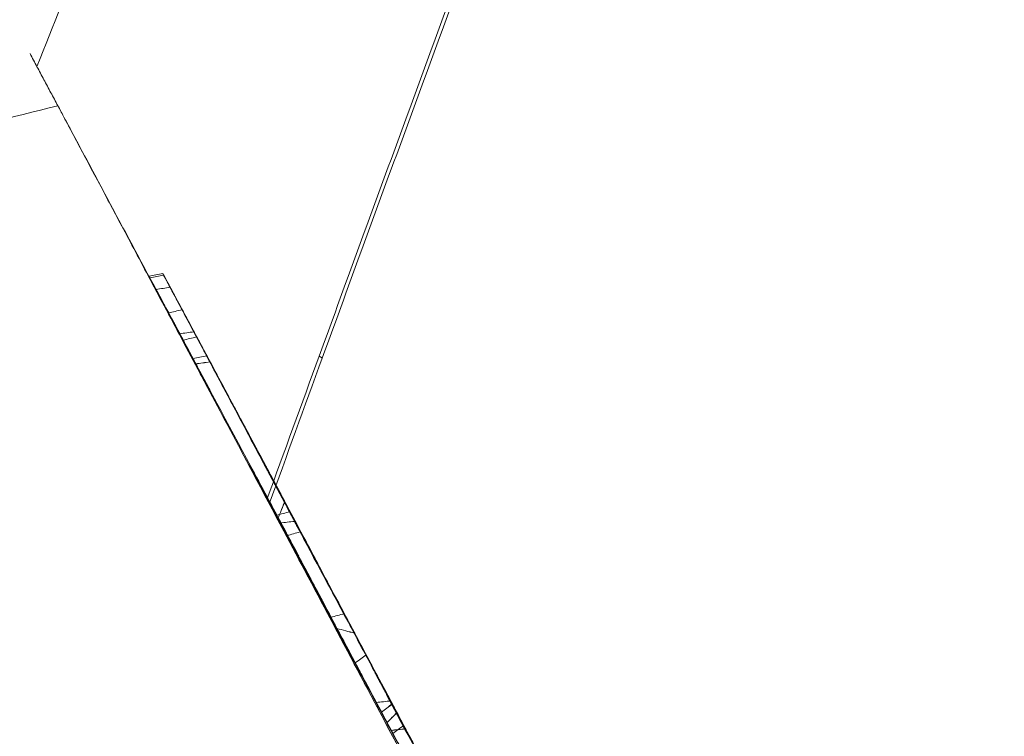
# Model space of a CAD drawing. Header units: millimetres. Extents: x -10 to 594, y 0 to 420.
# Tile 23 of 256: x 165.806 to 166.274, y 50.569 to 50.909. Entities that reach past the tile are written whole.
import ezdxf

# ---------------------------------------------------------------- set-up
doc = ezdxf.new("R2010")
doc.units = ezdxf.units.MM
doc.layers.add('1', color=7, linetype='Continuous', true_color=0xffffff)

msp = doc.modelspace()

# ---------------------------------------------------------------- linework, layer by layer
at = {"layer": '1', "color": 155, "linetype": 'Continuous', "lineweight": 18}
for p, q in [((165.94931, 50.64756), (165.94981, 50.64664)), ((165.95708, 50.6332), (165.96044, 50.62689)), ((165.96042, 50.62696), (165.9571, 50.63321))]:
    msp.add_line(p, q, dxfattribs=at)
for points, degree in [([(166.09103, 51.70777), (165.91671, 51.28711), (165.73695, 50.86076)], 2), ([(166.09103, 51.70777), (165.91671, 51.28711), (165.73695, 50.86076)], 2), ([(165.82446, 50.86798), (165.81128, 50.89267)], 1), ([(165.82448, 50.86799), (165.29937, 50.7347)], 1), ([(165.88986, 50.74553), (165.82858, 50.86028)], 1), ([(165.86771, 50.78716), (165.8699, 50.78755), (165.8721, 50.78795), (165.87429, 50.78834)], 3), ([(165.86771, 50.78716), (165.88918, 50.74701), (165.91065, 50.70686), (165.93212, 50.66672)], 3), ([(165.86818, 50.78627), (165.86803, 50.78656), (165.86787, 50.78686), (165.86771, 50.78716)], 3), ([(165.88911, 50.74714), (165.88198, 50.76048), (165.87484, 50.77382), (165.86771, 50.78716)], 3), ([(165.87468, 50.7876), (165.87252, 50.78716), (165.87035, 50.78671), (165.86818, 50.78627)], 3), ([(165.93703, 50.67103), (165.91612, 50.71013), (165.89521, 50.74923), (165.87429, 50.78834)], 3), ([(165.87429, 50.78834), (165.87442, 50.7881), (165.87455, 50.78785), (165.87469, 50.7876)], 3), ([(165.87469, 50.7876), (165.88403, 50.77013), (165.89338, 50.75266), (165.90272, 50.73518)], 3), ([(165.87897, 50.77957), (165.87837, 50.78068), (165.87778, 50.78179), (165.87718, 50.78291)], 3), ([(165.87734, 50.78263), (165.87811, 50.7812), (165.87887, 50.77976), (165.87964, 50.77833)], 3), ([(165.87108, 50.78081), (165.8733, 50.78115), (165.87553, 50.78149), (165.87775, 50.78183)], 3), ([(165.88909, 50.74712), (165.88309, 50.75835), (165.87709, 50.76958), (165.87108, 50.78081)], 3), ([(165.87108, 50.78081), (165.87622, 50.7712), (165.88136, 50.76159), (165.8865, 50.75198)], 3), ([(165.87213, 50.77884), (165.87178, 50.77949), (165.87143, 50.78015), (165.87108, 50.78081)], 3), ([(165.88864, 50.74796), (165.88314, 50.75825), (165.87763, 50.76854), (165.87213, 50.77884)], 3), ([(165.87775, 50.78183), (165.87804, 50.78129), (165.87833, 50.78075), (165.87862, 50.78021)], 3), ([(165.94246, 50.66082), (165.9209, 50.70115), (165.89933, 50.74148), (165.87775, 50.78183)], 3), ([(165.87862, 50.78021), (165.88412, 50.76992), (165.88962, 50.75963), (165.89512, 50.74934)], 3), ([(165.88342, 50.77124), (165.88193, 50.77402), (165.88045, 50.77679), (165.87897, 50.77957)], 3), ([(165.87964, 50.77833), (165.8813, 50.77523), (165.88295, 50.77214), (165.88461, 50.76904)], 3), ([(165.87596, 50.77162), (165.88109, 50.76204), (165.88621, 50.75246), (165.89134, 50.74289)], 3), ([(165.877, 50.76968), (165.87665, 50.77032), (165.87631, 50.77097), (165.87596, 50.77162)], 3), ([(165.88342, 50.77116), (165.88128, 50.77067), (165.87914, 50.77017), (165.877, 50.76968)], 3), ([(165.877, 50.76968), (165.88129, 50.76164), (165.88559, 50.75361), (165.88989, 50.74557)], 3), ([(165.90107, 50.72469), (165.89304, 50.73968), (165.88502, 50.75468), (165.877, 50.76968)], 3), ([(165.8826, 50.77273), (165.88287, 50.7722), (165.88315, 50.77168), (165.88343, 50.77116)], 3), ([(165.89796, 50.74401), (165.89284, 50.75358), (165.88772, 50.76315), (165.8826, 50.77273)], 3), ([(165.88298, 50.77202), (165.88364, 50.77078), (165.88431, 50.76954), (165.88497, 50.7683)], 3), ([(165.88343, 50.77116), (165.90349, 50.73366), (165.92354, 50.69617), (165.94359, 50.65869)], 3), ([(165.88461, 50.76904), (165.88633, 50.76583), (165.88804, 50.76262), (165.88976, 50.75941)], 3), ([(165.88497, 50.7683), (165.88652, 50.76541), (165.88807, 50.76252), (165.88961, 50.75963)], 3), ([(165.88518, 50.76795), (165.88575, 50.76689), (165.88631, 50.76583), (165.88688, 50.76478)], 3), ([(165.88782, 50.76303), (165.88703, 50.76452), (165.88623, 50.76601), (165.88543, 50.7675)], 3), ([(165.88688, 50.76478), (165.8883, 50.76212), (165.88972, 50.75945), (165.89115, 50.75679)], 3), ([(165.88227, 50.75975), (165.8845, 50.76008), (165.88673, 50.76041), (165.88897, 50.76074)], 3), ([(165.88387, 50.75675), (165.88333, 50.75775), (165.8828, 50.75875), (165.88227, 50.75975)], 3), ([(165.89164, 50.75589), (165.89037, 50.75827), (165.8891, 50.76065), (165.88782, 50.76303)], 3), ([(165.89454, 50.75036), (165.89256, 50.75407), (165.89057, 50.75779), (165.88859, 50.7615)], 3), ([(165.88897, 50.76074), (165.88941, 50.75991), (165.88985, 50.75909), (165.89028, 50.75826)], 3), ([(165.94425, 50.65737), (165.92583, 50.69182), (165.9074, 50.72628), (165.88897, 50.76074)], 3), ([(165.88897, 50.76074), (165.9074, 50.72628), (165.92582, 50.69182), (165.94425, 50.65736)], 3), ([(165.88961, 50.75963), (165.89127, 50.75653), (165.89293, 50.75343), (165.89459, 50.75033)], 3), ([(165.88976, 50.75941), (165.89198, 50.75526), (165.8942, 50.7511), (165.89643, 50.74695)], 3), ([(165.89028, 50.75826), (165.88814, 50.75776), (165.886, 50.75725), (165.88387, 50.75675)], 3), ([(165.89028, 50.75826), (165.90872, 50.7238), (165.92715, 50.68934), (165.94557, 50.65488)], 3), ([(165.89577, 50.74813), (165.89397, 50.75151), (165.89216, 50.75489), (165.89035, 50.75827)], 3), ([(165.89326, 50.75281), (165.89254, 50.75415), (165.89182, 50.75549), (165.8911, 50.75684)], 3), ([(165.89115, 50.75679), (165.89251, 50.75424), (165.89387, 50.75169), (165.89524, 50.74914)], 3), ([(165.89564, 50.74841), (165.89431, 50.7509), (165.89297, 50.7534), (165.89164, 50.75589)], 3), ([(165.89512, 50.74936), (165.89296, 50.74889), (165.8908, 50.74843), (165.88864, 50.74797)], 3), ([(165.89134, 50.74289), (165.89044, 50.74457), (165.88954, 50.74627), (165.88864, 50.74796)], 3), ([(165.89658, 50.74643), (165.89433, 50.74612), (165.89209, 50.7458), (165.88985, 50.74549)], 3), ([(165.88985, 50.74548), (165.89209, 50.74579), (165.89434, 50.74609), (165.89658, 50.7464)], 3), ([(165.89795, 50.74403), (165.89701, 50.7458), (165.89607, 50.74758), (165.89512, 50.74936)], 3), ([(165.89512, 50.74934), (165.89607, 50.74756), (165.89702, 50.74578), (165.89796, 50.74401)], 3), ([(165.89982, 50.74059), (165.89843, 50.7432), (165.89704, 50.7458), (165.89564, 50.74841)], 3), ([(165.89643, 50.74695), (165.89827, 50.74351), (165.9001, 50.74007), (165.90194, 50.73663)], 3), ([(165.9071, 50.72665), (165.90361, 50.73322), (165.9001, 50.73982), (165.89658, 50.74643)], 3), ([(165.89658, 50.7464), (165.91697, 50.70829), (165.93735, 50.67018), (165.95773, 50.63208)], 3), ([(165.89659, 50.7464), (165.90011, 50.73977), (165.90362, 50.73316), (165.90712, 50.72658)], 3), ([(165.95773, 50.63208), (165.93735, 50.67018), (165.91697, 50.70829), (165.89659, 50.7464)], 3), ([(165.90276, 50.73509), (165.90178, 50.73692), (165.9008, 50.73876), (165.89982, 50.74059)], 3), ([(165.90058, 50.73914), (165.91296, 50.71599), (165.92534, 50.69284), (165.93771, 50.66969)], 3), ([(165.90313, 50.73434), (165.90228, 50.73594), (165.90143, 50.73754), (165.90058, 50.73914)], 3), ([(165.90194, 50.73663), (165.90384, 50.73308), (165.90574, 50.72953), (165.90764, 50.72597)], 3), ([(165.90272, 50.73518), (165.90311, 50.73445), (165.9035, 50.73372), (165.90389, 50.73299)], 3), ([(165.90445, 50.73192), (165.90389, 50.73298), (165.90333, 50.73403), (165.90276, 50.73509)], 3), ([(165.93771, 50.66969), (165.92618, 50.69124), (165.91466, 50.71279), (165.90313, 50.73434)], 3), ([(165.90313, 50.73434), (165.91466, 50.71279), (165.92618, 50.69124), (165.93771, 50.66969)], 3), ([(165.90389, 50.73299), (165.90444, 50.73195), (165.90499, 50.73092), (165.90554, 50.72989)], 3), ([(165.90445, 50.73193), (165.90463, 50.73159), (165.90481, 50.73125), (165.90499, 50.73091)], 3), ([(165.905, 50.7309), (165.90482, 50.73124), (165.90464, 50.73158), (165.90445, 50.73192)], 3), ([(165.9067, 50.72772), (165.90613, 50.72878), (165.90556, 50.72984), (165.905, 50.7309)], 3), ([(165.90554, 50.72989), (165.90696, 50.72723), (165.90838, 50.72457), (165.9098, 50.72192)], 3), ([(165.91497, 50.71191), (165.91205, 50.7174), (165.90913, 50.7229), (165.90619, 50.72842)], 3), ([(165.90619, 50.72842), (165.91312, 50.71547), (165.92005, 50.70252), (165.92697, 50.68957)], 3), ([(165.90972, 50.72206), (165.90871, 50.72395), (165.9077, 50.72584), (165.9067, 50.72772)], 3), ([(165.90712, 50.72658), (165.90974, 50.72169), (165.91235, 50.7168), (165.91497, 50.71191)], 3), ([(165.90764, 50.72597), (165.90865, 50.72408), (165.90966, 50.72219), (165.91067, 50.7203)], 3), ([(165.91541, 50.71141), (165.91352, 50.71496), (165.91162, 50.71851), (165.90972, 50.72206)], 3), ([(165.9098, 50.72192), (165.91165, 50.71847), (165.91349, 50.71502), (165.91533, 50.71157)], 3), ([(165.91064, 50.71995), (165.91138, 50.71857), (165.91211, 50.71719), (165.91284, 50.71581)], 3), ([(165.9708, 50.60749), (165.95075, 50.64497), (165.9307, 50.68246), (165.91064, 50.71995)], 3), ([(165.91067, 50.7203), (165.91127, 50.71919), (165.91186, 50.71807), (165.91246, 50.71696)], 3), ([(165.91196, 50.71789), (165.91155, 50.71866), (165.91114, 50.71943), (165.91073, 50.72021)], 3), ([(165.91073, 50.72021), (165.9174, 50.70773), (165.92408, 50.69525), (165.93075, 50.68277)], 3), ([(165.91349, 50.71503), (165.91298, 50.71599), (165.91247, 50.71694), (165.91196, 50.71789)], 3), ([(165.91284, 50.71581), (165.93033, 50.68312), (165.94782, 50.65042), (165.9653, 50.61773)], 3), ([(165.913, 50.71594), (165.91353, 50.71494), (165.91407, 50.71394), (165.9146, 50.71294)], 3), ([(165.91629, 50.7098), (165.91535, 50.71154), (165.91442, 50.71329), (165.91349, 50.71503)], 3), ([(165.9146, 50.71294), (165.91558, 50.71111), (165.91656, 50.70927), (165.91754, 50.70744)], 3), ([(165.91533, 50.71157), (165.91669, 50.70904), (165.91804, 50.70651), (165.9194, 50.70398)], 3), ([(165.92083, 50.70128), (165.91903, 50.70465), (165.91722, 50.70803), (165.91541, 50.71141)], 3), ([(165.92035, 50.70219), (165.919, 50.70473), (165.91764, 50.70726), (165.91629, 50.7098)], 3), ([(165.91754, 50.70744), (165.9189, 50.70489), (165.92027, 50.70235), (165.92163, 50.6998)], 3), ([(165.9194, 50.70398), (165.92118, 50.70065), (165.92296, 50.69732), (165.92474, 50.69399)], 3), ([(165.92436, 50.69471), (165.92302, 50.6972), (165.92169, 50.6997), (165.92035, 50.70219)], 3), ([(165.92617, 50.69131), (165.92439, 50.69463), (165.92261, 50.69795), (165.92083, 50.70128)], 3), ([(165.92163, 50.6998), (165.92252, 50.69813), (165.92341, 50.69647), (165.92429, 50.69481)], 3), ([(165.92198, 50.69865), (165.93642, 50.67168), (165.95086, 50.64472), (165.96529, 50.61776)], 3), ([(165.9653, 50.61773), (165.95087, 50.64468), (165.93643, 50.67163), (165.92199, 50.69859)], 3), ([(165.92199, 50.69859), (165.92309, 50.69653), (165.92418, 50.69447), (165.92528, 50.69241)], 3), ([(165.91528, 50.69761), (165.92915, 50.67173), (165.94301, 50.64585), (165.95686, 50.61998)], 3), ([(165.91555, 50.69742), (165.92791, 50.67433), (165.94026, 50.65123), (165.95261, 50.62813)], 3), ([(165.91558, 50.69744), (165.92344, 50.68276), (165.93129, 50.66807), (165.93915, 50.65338)], 3), ([(165.93915, 50.65338), (165.93129, 50.66807), (165.92344, 50.68276), (165.91558, 50.69744)], 3), ([(165.91559, 50.69745), (165.92291, 50.68376), (165.93024, 50.67007), (165.93756, 50.65638)], 3), ([(165.93756, 50.65638), (165.93023, 50.67007), (165.92291, 50.68376), (165.91559, 50.69745)], 3), ([(165.93877, 50.6542), (165.93106, 50.66862), (165.92334, 50.68304), (165.91563, 50.69747)], 3), ([(165.91564, 50.69747), (165.92293, 50.68384), (165.93022, 50.67021), (165.93751, 50.65657)], 3), ([(165.93212, 50.66672), (165.92663, 50.67698), (165.92115, 50.68723), (165.91566, 50.69749)], 3), ([(165.92391, 50.69555), (165.92373, 50.6959), (165.92354, 50.69624), (165.92336, 50.69658)], 3), ([(165.92336, 50.69658), (165.92473, 50.69403), (165.92609, 50.69148), (165.92745, 50.68893)], 3), ([(165.92336, 50.69658), (165.92354, 50.69624), (165.92372, 50.6959), (165.92391, 50.69556)], 3), ([(165.92667, 50.69039), (165.92575, 50.69211), (165.92483, 50.69383), (165.92391, 50.69555)], 3), ([(165.92429, 50.69481), (165.9256, 50.69238), (165.9269, 50.68994), (165.9282, 50.6875)], 3), ([(165.9283, 50.68734), (165.92698, 50.6898), (165.92567, 50.69225), (165.92436, 50.69471)], 3), ([(165.92474, 50.69399), (165.92605, 50.69154), (165.92737, 50.68908), (165.92868, 50.68662)], 3), ([(165.98067, 50.5753), (165.96009, 50.61378), (165.93951, 50.65226), (165.91893, 50.69074)], 3), ([(165.92528, 50.69241), (165.94531, 50.65494), (165.96535, 50.61748), (165.98539, 50.58001)], 3), ([(165.92951, 50.68507), (165.92857, 50.68684), (165.92762, 50.68862), (165.92667, 50.69039)], 3), ([(165.93455, 50.67535), (165.93202, 50.68009), (165.92949, 50.68485), (165.92696, 50.68962)], 3), ([(165.92697, 50.68957), (165.92951, 50.68479), (165.93204, 50.68003), (165.93457, 50.67528)], 3), ([(165.927, 50.68929), (165.92815, 50.68715), (165.92929, 50.68502), (165.93043, 50.68288)], 3), ([(165.95686, 50.61998), (165.94475, 50.64263), (165.93264, 50.66527), (165.92053, 50.68792)], 3), ([(165.92054, 50.68793), (165.93556, 50.65984), (165.95058, 50.63176), (165.9656, 50.60368)], 3), ([(165.92818, 50.6737), (165.92566, 50.67844), (165.92313, 50.6832), (165.9206, 50.68797)], 3), ([(165.95036, 50.63224), (165.92108, 50.68708)], 1), ([(165.9221, 50.68543), (165.92286, 50.68401), (165.92362, 50.6826), (165.92437, 50.68118)], 3), ([(165.9282, 50.6875), (165.929, 50.68601), (165.9298, 50.68452), (165.9306, 50.68303)], 3), ([(165.93084, 50.68259), (165.92999, 50.68417), (165.92915, 50.68576), (165.9283, 50.68734)], 3), ([(165.92868, 50.68662), (165.9304, 50.68341), (165.93211, 50.6802), (165.93383, 50.677)], 3), ([(165.93112, 50.68207), (165.93058, 50.68307), (165.93005, 50.68407), (165.92951, 50.68507)], 3), ([(165.93751, 50.65657), (165.93299, 50.66503), (165.92846, 50.67349), (165.92394, 50.68195)], 3), ([(165.92437, 50.68118), (165.92472, 50.68053), (165.92507, 50.67988), (165.92542, 50.67923)], 3), ([(165.93198, 50.67984), (165.93095, 50.67728), (165.92992, 50.67471), (165.92889, 50.67214)], 3), ([(165.92889, 50.67214), (165.92994, 50.6747), (165.93098, 50.67726), (165.93202, 50.67982)], 3), ([(165.93043, 50.68288), (165.93255, 50.67892), (165.93468, 50.67495), (165.9368, 50.67099)], 3), ([(165.93404, 50.67611), (165.9329, 50.67825), (165.93175, 50.68038), (165.93061, 50.68252)], 3), ([(165.99051, 50.57037), (165.97059, 50.60763), (165.95066, 50.64488), (165.93073, 50.68214)], 3), ([(165.93198, 50.68046), (165.9316, 50.68117), (165.93122, 50.68188), (165.93084, 50.68259)], 3), ([(165.93111, 50.68208), (165.93129, 50.68174), (165.93148, 50.6814), (165.93166, 50.68106)], 3), ([(165.97405, 50.60131), (165.96003, 50.62748), (165.94601, 50.65366), (165.93198, 50.67984)], 3), ([(165.98321, 50.58412), (165.96615, 50.61602), (165.94909, 50.64792), (165.93203, 50.67982)], 3), ([(165.93203, 50.67982), (165.94605, 50.65363), (165.96008, 50.62745), (165.97409, 50.60128)], 3), ([(165.92561, 50.67879), (165.93, 50.67059), (165.93438, 50.6624), (165.93877, 50.6542)], 3), ([(165.92818, 50.6737), (165.9303, 50.67425), (165.93242, 50.6748), (165.93455, 50.67535)], 3), ([(165.93481, 50.67492), (165.94043, 50.6644), (165.94606, 50.65388), (165.95168, 50.64337)], 3), ([(165.93762, 50.65604), (165.93447, 50.66193), (165.93133, 50.66781), (165.92818, 50.6737)], 3), ([(165.9289, 50.67214), (165.94527, 50.64153), (165.96164, 50.61091), (165.97802, 50.5803)], 3), ([(165.96926, 50.59678), (165.95581, 50.6219), (165.94235, 50.64702), (165.9289, 50.67214)], 3), ([(165.92992, 50.67005), (165.9322, 50.67029), (165.93449, 50.67053), (165.93677, 50.67077)], 3), ([(165.92992, 50.67005), (165.94747, 50.63724), (165.96502, 50.60442), (165.98257, 50.57161)], 3), ([(165.93312, 50.66403), (165.93205, 50.66603), (165.93099, 50.66804), (165.92992, 50.67005)], 3), ([(165.93677, 50.67077), (165.95431, 50.63797), (165.97186, 50.60517), (165.9894, 50.57236)], 3), ([(165.98942, 50.57236), (165.97187, 50.60516), (165.95432, 50.63796), (165.93678, 50.67076)], 3), ([(165.93678, 50.67076), (165.93766, 50.66911), (165.93853, 50.66746), (165.93941, 50.6658)], 3), ([(165.93212, 50.66672), (165.93266, 50.66571), (165.93319, 50.6647), (165.93372, 50.66371)], 3), ([(165.93372, 50.66371), (165.93337, 50.66437), (165.93302, 50.66502), (165.93266, 50.66568)], 3), ([(165.93938, 50.6658), (165.9373, 50.66521), (165.93521, 50.66462), (165.93312, 50.66403)], 3), ([(165.94206, 50.6611), (165.94066, 50.66373), (165.93926, 50.66635), (165.93786, 50.66897)], 3), ([(165.93941, 50.6658), (165.95696, 50.633), (165.9745, 50.6002), (165.99205, 50.5674)], 3), ([(165.98577, 50.5656), (165.96822, 50.59841), (165.95067, 50.63122), (165.93312, 50.66403)], 3), ([(165.93328, 50.66407), (165.94114, 50.64937), (165.949, 50.63468), (165.95686, 50.61998)], 3), ([(165.93405, 50.66298), (165.93522, 50.66078), (165.93639, 50.65858), (165.93756, 50.65638)], 3), ([(165.93405, 50.66298), (165.93679, 50.65785), (165.93954, 50.65271), (165.94229, 50.64758)], 3), ([(165.93756, 50.65638), (165.93639, 50.65858), (165.93522, 50.66078), (165.93405, 50.66298)], 3), ([(165.93479, 50.66169), (165.93464, 50.66199), (165.93448, 50.66228), (165.93433, 50.66257)], 3), ([(165.94424, 50.65739), (165.94308, 50.65959), (165.94191, 50.66179), (165.94074, 50.66399)], 3), ([(165.94075, 50.66396), (165.94192, 50.66176), (165.94309, 50.65956), (165.94425, 50.65737)], 3), ([(165.94733, 50.65165), (165.94513, 50.65576), (165.94294, 50.65986), (165.94075, 50.66396)], 3), ([(165.94539, 50.65488), (165.94428, 50.65696), (165.94317, 50.65903), (165.94206, 50.6611)], 3), ([(165.93751, 50.65657), (165.93793, 50.65578), (165.93835, 50.65499), (165.93877, 50.6542)], 3), ([(165.94264, 50.64681), (165.94148, 50.649), (165.94031, 50.65119), (165.93915, 50.65338)], 3), ([(165.94557, 50.65488), (165.94675, 50.65267), (165.94792, 50.65046), (165.94909, 50.64826)], 3), ([(165.94726, 50.6514), (165.94794, 50.65012), (165.94863, 50.64884), (165.94931, 50.64756)], 3), ([(165.94229, 50.64758), (165.94516, 50.64216), (165.94803, 50.63678), (165.95087, 50.63141)], 3), ([(165.95087, 50.63141), (165.94813, 50.63655), (165.94538, 50.64168), (165.94264, 50.64681)], 3), ([(165.94909, 50.64826), (165.95128, 50.64417), (165.95346, 50.64009), (165.95565, 50.636)], 3), ([(165.95404, 50.62531), (165.95114, 50.63078), (165.94823, 50.63627), (165.9453, 50.64177)], 3), ([(165.95373, 50.63932), (165.95487, 50.63719), (165.95602, 50.63505), (165.95716, 50.63292)], 3), ([(165.99999, 50.53931), (165.95209, 50.62901)], 1), ([(165.95261, 50.62813), (165.95625, 50.62128), (165.95988, 50.61446), (165.96348, 50.60766)], 3), ([(165.95404, 50.62532), (165.95617, 50.62587), (165.95829, 50.62641), (165.96042, 50.62696)], 3), ([(165.96348, 50.60766), (165.96034, 50.61355), (165.95719, 50.61943), (165.95404, 50.62531)], 3), ([(165.96044, 50.62689), (165.96305, 50.622), (165.96567, 50.61711), (165.96828, 50.61223)], 3), ([(165.96331, 50.62139), (165.96246, 50.62297), (165.96161, 50.62456), (165.96076, 50.62615)], 3), ([(165.95686, 50.61998), (165.95967, 50.61923), (165.96248, 50.61848), (165.96529, 50.61773)], 3), ([(165.96529, 50.61776), (165.96248, 50.6185), (165.95967, 50.61924), (165.95686, 50.61998)], 3), ([(165.96277, 50.62228), (165.9687, 50.61118), (165.97464, 50.60007), (165.98058, 50.58897)], 3), ([(165.96752, 50.61352), (165.96611, 50.61614), (165.96471, 50.61876), (165.96331, 50.62139)], 3), ([(165.96646, 50.61553), (165.96854, 50.61163), (165.97063, 50.60772), (165.97271, 50.60382)], 3), ([(165.97079, 50.60749), (165.96906, 50.60622), (165.96733, 50.60495), (165.9656, 50.60368)], 3), ([(165.9656, 50.60368), (165.96682, 50.60138), (165.96804, 50.59908), (165.96926, 50.59678)], 3), ([(165.97271, 50.60382), (165.9745, 50.60046), (165.97629, 50.59711), (165.97808, 50.59375)], 3), ([(165.97316, 50.60245), (165.97497, 50.59905), (165.97679, 50.59565), (165.97861, 50.59226)], 3), ([(165.97808, 50.59375), (165.97914, 50.59178), (165.98019, 50.5898), (165.98125, 50.58782)], 3), ([(165.97861, 50.59226), (165.98468, 50.58092), (165.99074, 50.56958), (165.99681, 50.55824)], 3), ([(165.98042, 50.5885), (165.98977, 50.57102), (165.99912, 50.55355), (166.00847, 50.53607)], 3), ([(166.01063, 50.5321), (166.00057, 50.5509), (165.99051, 50.5697), (165.98046, 50.5885)], 3), ([(165.98125, 50.58782), (165.98434, 50.58199), (165.98743, 50.57618), (165.99051, 50.57037)], 3), ([(166.00001, 50.55222), (165.99394, 50.56355), (165.98788, 50.57489), (165.98181, 50.58623)], 3), ([(165.98238, 50.58565), (165.9801, 50.58538), (165.97782, 50.58512), (165.97554, 50.58485)], 3), ([(165.97554, 50.58485), (165.97789, 50.58043), (165.98023, 50.57602), (165.98257, 50.57161)], 3), ([(165.97554, 50.58484), (165.97816, 50.57995), (165.98078, 50.57506), (165.98339, 50.57017)], 3), ([(165.98257, 50.57161), (165.98023, 50.57602), (165.97789, 50.58043), (165.97554, 50.58484)], 3), ([(165.97801, 50.5803), (165.97973, 50.58159), (165.98144, 50.58288), (165.98315, 50.58417)], 3), ([(165.9832, 50.58413), (165.98147, 50.58285), (165.97974, 50.58157), (165.97802, 50.5803)], 3), ([(165.98939, 50.57242), (165.98705, 50.57683), (165.98472, 50.58124), (165.98238, 50.58565)], 3), ([(165.98867, 50.57384), (165.98658, 50.57774), (165.98449, 50.58165), (165.9824, 50.58556)], 3), ([(165.9824, 50.58556), (165.98474, 50.58115), (165.98708, 50.57675), (165.98942, 50.57236)], 3), ([(165.98539, 50.58001), (165.98466, 50.58138), (165.98394, 50.58275), (165.98321, 50.58412)], 3), ([(165.97802, 50.5803), (165.9789, 50.57863), (165.97978, 50.57697), (165.98067, 50.5753)], 3), ([(165.98533, 50.58006), (165.98377, 50.57847), (165.98222, 50.57689), (165.98066, 50.57531)], 3), ([(165.98067, 50.5753), (165.98223, 50.57687), (165.9838, 50.57844), (165.98537, 50.58001)], 3), ([(165.98455, 50.5809), (165.99871, 50.55443), (166.01287, 50.52796), (166.02703, 50.50149)], 3), ([(165.98257, 50.57161), (165.98484, 50.57188), (165.98712, 50.57215), (165.98939, 50.57242)], 3), ([(165.9894, 50.57236), (165.98713, 50.57211), (165.98485, 50.57186), (165.98257, 50.57161)], 3), ([(165.98339, 50.57017), (165.98512, 50.57142), (165.98685, 50.57267), (165.98859, 50.57391)], 3), ([(165.98859, 50.57391), (165.99416, 50.56342), (165.99971, 50.55296), (166.00524, 50.54253)], 3), ([(166.00535, 50.54244), (165.99981, 50.55288), (165.99425, 50.56334), (165.98867, 50.57384)], 3)]:
    msp.add_open_spline(points, degree=degree, dxfattribs=at)
at = {"layer": '1', "color": 155, "linetype": 'Continuous', "lineweight": 13}
for points, knots in [([(166.13722, 51.68281), (166.11079, 51.61853), (166.0553, 51.48289), (165.97019, 51.2732), (165.89678, 51.09126), (165.84464, 50.96156), (165.82226, 50.90588), (165.8146, 50.88682)], [0, 0, 0, 0, 0.249925, 0.523482, 0.79704, 0.93053, 1, 1, 1, 1]), ([(166.13722, 51.68281), (166.11079, 51.61853), (166.0553, 51.48289), (165.97019, 51.2732), (165.89678, 51.09126), (165.84464, 50.96156), (165.82226, 50.90588), (165.8146, 50.88682)], [0, 0, 0, 0, 0.249925, 0.523482, 0.79704, 0.93053, 1, 1, 1, 1]), ([(166.26458, 51.58106), (166.2404, 51.52123), (166.18906, 51.3919), (166.11138, 51.18969), (166.04382, 51.00902), (165.98893, 50.85997), (165.96176, 50.78564), (165.94848, 50.74923)], [0, 0, 0, 0, 0.226851, 0.48665, 0.746448, 0.873224, 1, 1, 1, 1]), ([(166.26458, 51.58106), (166.2404, 51.52123), (166.18906, 51.3919), (166.11138, 51.18969), (166.04382, 51.00902), (165.98893, 50.85997), (165.96176, 50.78564), (165.94848, 50.74923)], [0, 0, 0, 0, 0.226851, 0.48665, 0.746448, 0.873224, 1, 1, 1, 1]), ([(165.94994, 50.74824), (165.9632, 50.78463), (165.99034, 50.85894), (166.04517, 51.00796), (166.11266, 51.18855), (166.19026, 51.39056), (166.24153, 51.51975), (166.26568, 51.57947)], [0, 0, 0, 0, 0.126804, 0.253608, 0.513465, 0.773321, 1, 1, 1, 1]), ([(165.94994, 50.74824), (165.9632, 50.78463), (165.99034, 50.85894), (166.04517, 51.00796), (166.11266, 51.18855), (166.19026, 51.39056), (166.24153, 51.51975), (166.26568, 51.57947)], [0, 0, 0, 0, 0.126804, 0.253608, 0.513465, 0.773321, 1, 1, 1, 1])]:
    msp.add_open_spline(points, degree=3, knots=knots, dxfattribs=at)
at = {"layer": '1', "color": 155, "linetype": 'Continuous', "lineweight": 18}
for points, knots in [([(166.34648, 48.65057), (166.26755, 48.79888), (166.11073, 49.09386), (165.81123, 49.65797), (165.48189, 50.27852), (165.21349, 50.78273), (165.14956, 50.90247), (165.14956, 50.90246)], [0, 0, 0, 0, 0.125, 0.25, 0.5, 0.75, 1, 1, 1, 1]), ([(165.14956, 50.90246), (165.14966, 50.90227), (165.21363, 50.78246), (165.48189, 50.27852), (165.81123, 49.65797), (166.11073, 49.09386), (166.26755, 48.79888), (166.34648, 48.65057)], [0, 0, 0, 0, 0.249695, 0.499797, 0.749898, 0.874949, 1, 1, 1, 1]), ([(166.36039, 48.65663), (166.28199, 48.80413), (166.12624, 49.0975), (165.82879, 49.65852), (165.50174, 50.27559), (165.23526, 50.7769), (165.1718, 50.89592), (165.1718, 50.89592)], [0, 0, 0, 0, 0.125, 0.25, 0.5, 0.75, 1, 1, 1, 1]), ([(165.1718, 50.89592), (165.1718, 50.89592), (165.23526, 50.7769), (165.50174, 50.27559), (165.82879, 49.65852), (166.12624, 49.0975), (166.28199, 48.80413), (166.36039, 48.65663)], [0, 0, 0, 0, 0.25, 0.5, 0.75, 0.875, 1, 1, 1, 1]), ([(165.82448, 50.86799), (165.82448, 50.86799), (165.82533, 50.86639), (165.82918, 50.85915), (165.8356, 50.84707), (165.84455, 50.83022), (165.85597, 50.80873), (165.86983, 50.78265), (165.88609, 50.75203), (165.90474, 50.71692), (165.92571, 50.67742), (165.94897, 50.63361), (165.97447, 50.58555), (166.00216, 50.53336), (166.03189, 50.47732), (166.06354, 50.41761), (166.09708, 50.35436), (166.13243, 50.28764), (166.16952, 50.21765), (166.20828, 50.1445), (166.24865, 50.06827), (166.29058, 49.98912), (166.33388, 49.90737), (166.37839, 49.82332), (166.42406, 49.73711), (166.47083, 49.64882), (166.51861, 49.55864), (166.56729, 49.46677), (166.61685, 49.37329), (166.65183, 49.30732), (166.67167, 49.26991), (166.67611, 49.26156), (166.68054, 49.2532), (166.68498, 49.24484), (166.68941, 49.23648), (166.69385, 49.22811), (166.69829, 49.21974), (166.70274, 49.21136), (166.70718, 49.20298), (166.71163, 49.1946), (166.71608, 49.18621), (166.72053, 49.17782), (166.72499, 49.16943), (166.72944, 49.16103), (166.7339, 49.15263), (166.73836, 49.14423), (166.74283, 49.13582), (166.74729, 49.12741), (166.75176, 49.11899), (166.75623, 49.11057), (166.7607, 49.10215), (166.76517, 49.09372), (166.76965, 49.08529), (166.77413, 49.07685), (166.77861, 49.06841), (166.78309, 49.05997), (166.78758, 49.05152), (166.79207, 49.04307), (166.79656, 49.03462), (166.80105, 49.02616), (166.80555, 49.0177), (166.81004, 49.00923), (166.81454, 49.00076), (166.81905, 48.99228), (166.82355, 48.9838), (166.82806, 48.97532), (166.83257, 48.96683), (166.83708, 48.95834), (166.84159, 48.94984), (166.84611, 48.94134), (166.85063, 48.93284), (166.85515, 48.92433), (166.85968, 48.91582), (166.8642, 48.9073), (166.86873, 48.89878), (166.87175, 48.89309), (166.87326, 48.89025)], [0, 0, 0, 0, 0.031081, 0.062158, 0.093305, 0.1246, 0.155888, 0.187056, 0.218181, 0.249337, 0.280514, 0.31167, 0.342879, 0.374214, 0.405539, 0.436746, 0.467909, 0.4991, 0.530268, 0.561397, 0.592563, 0.623843, 0.655121, 0.686287, 0.717423, 0.748611, 0.779829, 0.811039, 0.842328, 0.873781, 0.876531, 0.879279, 0.882027, 0.884774, 0.887519, 0.890264, 0.893008, 0.895752, 0.898494, 0.901236, 0.903978, 0.906719, 0.909459, 0.912199, 0.914939, 0.917678, 0.920417, 0.923156, 0.925895, 0.928633, 0.931372, 0.934111, 0.936849, 0.939588, 0.942328, 0.945067, 0.947807, 0.950547, 0.953288, 0.956029, 0.95877, 0.961513, 0.964256, 0.966999, 0.969744, 0.972489, 0.975235, 0.977982, 0.98073, 0.98348, 0.98623, 0.988981, 0.991734, 0.994488, 0.997243, 1, 1, 1, 1]), ([(166.87326, 48.89025), (166.80368, 49.02114), (166.66562, 49.28122), (166.4025, 49.77772), (166.11406, 50.32251), (165.87999, 50.76363), (165.82448, 50.86799), (165.82448, 50.86799)], [0, 0, 0, 0, 0.125, 0.25, 0.5, 0.75, 1, 1, 1, 1]), ([(165.01092, 50.86256), (165.01092, 50.86256), (165.07607, 50.74195), (165.34973, 50.23388), (165.6857, 49.60842), (165.99113, 49.03999), (166.15095, 48.74287), (166.23137, 48.59353)], [0, 0, 0, 0, 0.249998, 0.499996, 0.749994, 0.874994, 1, 1, 1, 1]), ([(166.23136, 48.59352), (166.15096, 48.74285), (165.99114, 49.03994), (165.68572, 49.60835), (165.34975, 50.23381), (165.0761, 50.74186), (165.01095, 50.86247), (165.01095, 50.86247)], [0, 0, 0, 0, 0.124994, 0.249995, 0.499996, 0.749998, 1, 1, 1, 1]), ([(164.99585, 50.83621), (164.99585, 50.83621), (165.06065, 50.71648), (165.33302, 50.21188), (165.6676, 49.59042), (165.97176, 49.02561), (166.13091, 48.73042), (166.21097, 48.58206)], [0, 0, 0, 0, 0.25, 0.5, 0.75, 0.875, 1, 1, 1, 1]), ([(166.21097, 48.58206), (166.13091, 48.73042), (165.97176, 49.02561), (165.6676, 49.59042), (165.33302, 50.21188), (165.06065, 50.71648), (164.99392, 50.83977), (164.99596, 50.836), (164.99619, 50.83558)], [0, 0, 0, 0, 0.123168, 0.246336, 0.492672, 0.739007, 0.985343, 1, 1, 1, 1]), ([(166.03863, 48.4957), (165.95569, 48.64672), (165.79075, 48.94736), (165.47525, 49.52291), (165.12801, 50.15647), (164.84548, 50.67077), (164.7783, 50.79278), (164.7783, 50.79278)], [0, 0, 0, 0, 0.125007, 0.250006, 0.500004, 0.750002, 1, 1, 1, 1]), ([(164.77834, 50.79266), (164.77844, 50.79247), (164.84566, 50.6704), (165.12803, 50.15638), (165.47527, 49.52283), (165.79076, 48.94731), (165.95569, 48.6467), (166.03861, 48.49569)], [0, 0, 0, 0, 0.249721, 0.499816, 0.749912, 0.87496, 1, 1, 1, 1]), ([(165.87429, 50.78834), (165.88475, 50.76879), (165.90567, 50.72968), (165.92658, 50.69058), (165.93703, 50.67103)], [0, 0, 0, 0, 0.499991, 1, 1, 1, 1]), ([(165.90272, 50.73518), (165.89791, 50.74418), (165.88856, 50.76166), (165.87922, 50.77913), (165.87468, 50.7876)], [0, 0, 0, 0, 0.515032, 1, 1, 1, 1]), ([(164.80069, 50.78664), (164.80069, 50.78664), (164.86739, 50.66534), (165.14795, 50.15392), (165.49282, 49.52381), (165.8062, 48.95135), (165.97005, 48.65232), (166.05242, 48.50211)], [0, 0, 0, 0, 0.25, 0.5, 0.75, 0.875, 1, 1, 1, 1]), ([(166.05242, 48.50211), (165.97005, 48.65232), (165.8062, 48.95135), (165.49282, 49.52381), (165.14795, 50.15392), (164.86739, 50.66534), (164.80069, 50.78664), (164.80069, 50.78664)], [0, 0, 0, 0, 0.125, 0.25, 0.5, 0.75, 1, 1, 1, 1]), ([(165.87775, 50.78183), (165.88845, 50.76183), (165.91002, 50.72149), (165.93158, 50.68116), (165.94246, 50.66082)], [0, 0, 0, 0, 0.49565, 1, 1, 1, 1]), ([(165.94359, 50.65869), (165.93347, 50.6776), (165.91342, 50.71508), (165.89336, 50.75258), (165.88342, 50.77116)], [0, 0, 0, 0, 0.50441, 1, 1, 1, 1]), ([(165.94557, 50.65488), (165.93621, 50.67238), (165.91778, 50.70684), (165.89935, 50.7413), (165.89028, 50.75826)], [0, 0, 0, 0, 0.50789, 1, 1, 1, 1]), ([(164.63825, 50.74911), (164.63825, 50.74911), (164.70665, 50.62631), (164.99454, 50.10839), (165.34865, 49.47004), (165.6703, 48.89027), (165.83837, 48.58755), (165.92284, 48.43553)], [0, 0, 0, 0, 0.249999, 0.499998, 0.749997, 0.874996, 1, 1, 1, 1]), ([(165.92283, 48.43553), (165.83837, 48.58754), (165.67031, 48.89025), (165.34866, 49.47), (164.99455, 50.10835), (164.70667, 50.62626), (164.63827, 50.74905), (164.63827, 50.74905)], [0, 0, 0, 0, 0.124996, 0.249997, 0.499998, 0.749999, 1, 1, 1, 1]), ([(165.88864, 50.74797), (165.88909, 50.74712), (165.88999, 50.74542), (165.89089, 50.74373), (165.89134, 50.74289)], [0, 0, 0, 0, 0.499994, 1, 1, 1, 1]), ([(165.93771, 50.66969), (165.93152, 50.68127), (165.91914, 50.70442), (165.90676, 50.72757), (165.90058, 50.73914)], [0, 0, 0, 0, 0.50019, 1, 1, 1, 1]), ([(166.39744, 48.66296), (166.32489, 48.7996), (166.18073, 49.07143), (165.90541, 49.59129), (165.60302, 50.16258), (165.35759, 50.62523), (165.29937, 50.7347), (165.29937, 50.7347)], [0, 0, 0, 0, 0.125, 0.25, 0.5, 0.75, 1, 1, 1, 1]), ([(165.29937, 50.7347), (165.29937, 50.7347), (165.35759, 50.62523), (165.60302, 50.16258), (165.90541, 49.59129), (166.18073, 49.07143), (166.32489, 48.7996), (166.39744, 48.66296)], [0, 0, 0, 0, 0.25, 0.5, 0.75, 0.875, 1, 1, 1, 1]), ([(164.62317, 50.72243), (164.62317, 50.72243), (164.69122, 50.6005), (164.97779, 50.08604), (165.33046, 49.45171), (165.65081, 48.87557), (165.81818, 48.57477), (165.90229, 48.42372)], [0, 0, 0, 0, 0.25, 0.5, 0.75, 0.875, 1, 1, 1, 1]), ([(165.90229, 48.42372), (165.81818, 48.57477), (165.65081, 48.87557), (165.33046, 49.45171), (164.97779, 50.08604), (164.69122, 50.6005), (164.62317, 50.72243), (164.62317, 50.72243)], [0, 0, 0, 0, 0.125, 0.25, 0.5, 0.75, 1, 1, 1, 1]), ([(165.91064, 50.71996), (165.92065, 50.70124), (165.9407, 50.66375), (165.96075, 50.62626), (165.97079, 50.60749)], [0, 0, 0, 0, 0.499331, 1, 1, 1, 1]), ([(165.96529, 50.61773), (165.9564, 50.63435), (165.93891, 50.66704), (165.92142, 50.69974), (165.91283, 50.71581)], [0, 0, 0, 0, 0.508353, 1, 1, 1, 1]), ([(165.92473, 50.69399), (165.92384, 50.69566), (165.92206, 50.69899), (165.92028, 50.70231), (165.9194, 50.70398)], [0, 0, 0, 0, 0.500871, 1, 1, 1, 1]), ([(165.92149, 50.69954), (165.92148, 50.69956), (165.92145, 50.69961), (165.92142, 50.69968), (165.92137, 50.69976), (165.92133, 50.69984), (165.92129, 50.69993), (165.92124, 50.70002), (165.92119, 50.70011), (165.92114, 50.70021), (165.92109, 50.70031), (165.92104, 50.70039), (165.92101, 50.70044), (165.921, 50.70047), (165.92099, 50.7005), (165.92097, 50.70052), (165.92096, 50.70055), (165.92095, 50.70058), (165.92093, 50.7006), (165.92091, 50.70064), (165.92089, 50.70067), (165.92087, 50.70072), (165.92085, 50.70077), (165.92083, 50.7008), (165.92082, 50.70082)], [0, 0, 0, 0, 0.053173, 0.105636, 0.157394, 0.208448, 0.258803, 0.308462, 0.357429, 0.405708, 0.453302, 0.500216, 0.514169, 0.533039, 0.556847, 0.585599, 0.619302, 0.657959, 0.701571, 0.750141, 0.832563, 0.901674, 0.957482, 1, 1, 1, 1]), ([(165.92082, 50.70082), (165.92086, 50.70075), (165.92094, 50.7006), (165.92105, 50.70038), (165.92117, 50.70017), (165.92129, 50.69995), (165.9214, 50.69974), (165.92151, 50.69953), (165.92162, 50.69932), (165.92174, 50.69912), (165.92182, 50.69897), (165.92188, 50.69884), (165.92193, 50.69874), (165.92201, 50.69861), (165.92209, 50.69845), (165.9222, 50.69825), (165.92232, 50.69803), (165.92248, 50.69773), (165.92266, 50.6974), (165.92283, 50.69707), (165.92297, 50.69681), (165.92305, 50.69667), (165.92308, 50.69661)], [0, 0, 0, 0, 0.052548, 0.105833, 0.159858, 0.214628, 0.270146, 0.326414, 0.383437, 0.441216, 0.499755, 0.51701, 0.540402, 0.569948, 0.605658, 0.647534, 0.695582, 0.749801, 0.83233, 0.901534, 0.95742, 1, 1, 1, 1]), ([(165.93073, 50.68214), (165.92996, 50.68359), (165.92842, 50.68649), (165.92611, 50.69084), (165.9238, 50.69519), (165.92226, 50.69809), (165.92149, 50.69954)], [0, 0, 0, 0, 0.249484, 0.499312, 0.749484, 1, 1, 1, 1]), ([(165.95686, 50.61998), (165.95028, 50.63227), (165.93642, 50.65815), (165.92256, 50.68403), (165.91528, 50.69761)], [0, 0, 0, 0, 0.47511, 1, 1, 1, 1]), ([(165.95261, 50.62813), (165.94215, 50.64769), (165.9298, 50.67079), (165.91745, 50.69389), (165.91555, 50.69742)], [0, 0, 0, 0, 0.846803, 1, 1, 1, 1]), ([(165.92308, 50.69661), (165.92319, 50.69641), (165.9234, 50.69602), (165.92371, 50.69543), (165.92403, 50.69484), (165.92434, 50.69426), (165.92466, 50.69367), (165.92494, 50.69313), (165.92521, 50.69263), (165.92547, 50.69216), (165.92572, 50.69169), (165.92597, 50.69121), (165.92623, 50.69074), (165.92649, 50.69026), (165.92674, 50.68978), (165.92692, 50.68945), (165.927, 50.68929)], [0, 0, 0, 0, 0.080863, 0.162645, 0.245351, 0.328992, 0.413573, 0.499102, 0.567398, 0.634005, 0.698952, 0.762271, 0.823996, 0.884166, 0.942819, 1, 1, 1, 1]), ([(165.91893, 50.69074), (165.92922, 50.6715), (165.9498, 50.63302), (165.97038, 50.59454), (165.98067, 50.5753)], [0, 0, 0, 0, 0.499974, 1, 1, 1, 1]), ([(165.98537, 50.58001), (165.97534, 50.59877), (165.9553, 50.63624), (165.93526, 50.6737), (165.92525, 50.69241)], [0, 0, 0, 0, 0.500722, 1, 1, 1, 1]), ([(165.9656, 50.60368), (165.95531, 50.62292), (165.94029, 50.651), (165.92527, 50.67909), (165.92054, 50.68793)], [0, 0, 0, 0, 0.685309, 1, 1, 1, 1]), ([(165.9206, 50.68797), (165.92183, 50.68565), (165.92436, 50.68088), (165.92689, 50.67613), (165.92818, 50.6737)], [0, 0, 0, 0, 0.48762, 1, 1, 1, 1]), ([(165.93071, 50.68214), (165.94066, 50.66354), (165.96058, 50.62628), (165.98051, 50.58903), (165.99049, 50.57037)], [0, 0, 0, 0, 0.499236, 1, 1, 1, 1]), ([(165.93202, 50.67982), (165.94067, 50.66364), (165.95773, 50.63174), (165.97479, 50.59984), (165.9832, 50.58413)], [0, 0, 0, 0, 0.507216, 1, 1, 1, 1]), ([(165.97802, 50.5803), (165.96935, 50.5965), (165.95298, 50.62711), (165.9366, 50.65773), (165.92889, 50.67214)], [0, 0, 0, 0, 0.529137, 1, 1, 1, 1]), ([(165.92889, 50.67214), (165.93529, 50.6602), (165.94875, 50.63508), (165.9622, 50.60997), (165.96926, 50.59679)], [0, 0, 0, 0, 0.47515, 1, 1, 1, 1]), ([(165.98257, 50.57161), (165.97393, 50.58777), (165.95638, 50.62059), (165.93883, 50.6534), (165.92992, 50.67005)], [0, 0, 0, 0, 0.492534, 1, 1, 1, 1]), ([(165.93372, 50.66371), (165.93345, 50.66421), (165.93292, 50.66521), (165.93239, 50.66622), (165.93212, 50.66672)], [0, 0, 0, 0, 0.500003, 1, 1, 1, 1]), ([(165.99202, 50.5674), (165.9831, 50.58408), (165.96555, 50.61688), (165.94801, 50.64968), (165.93938, 50.6658)], [0, 0, 0, 0, 0.508427, 1, 1, 1, 1]), ([(165.93312, 50.66403), (165.94202, 50.64738), (165.95957, 50.61457), (165.97712, 50.58176), (165.98576, 50.5656)], [0, 0, 0, 0, 0.507465, 1, 1, 1, 1]), ([(165.95087, 50.63142), (165.94944, 50.6341), (165.94659, 50.63947), (165.94372, 50.64487), (165.94228, 50.64758)], [0, 0, 0, 0, 0.500008, 1, 1, 1, 1]), ([(165.9453, 50.64178), (165.94673, 50.63908), (165.94965, 50.63359), (165.95256, 50.62811), (165.95404, 50.62532)], [0, 0, 0, 0, 0.489268, 1, 1, 1, 1]), ([(165.29008, 50.63681), (165.29008, 50.63681), (165.3463, 50.53138), (165.5838, 50.08514), (165.87693, 49.53332), (166.13732, 49.04344), (166.26989, 48.79434), (166.33317, 48.67553)], [0, 0, 0, 0, 0.253116, 0.506233, 0.759349, 0.885908, 1, 1, 1, 1]), ([(166.33317, 48.67553), (166.26989, 48.79434), (166.13732, 49.04344), (165.87693, 49.53332), (165.5838, 50.08514), (165.3463, 50.53138), (165.29008, 50.63681), (165.29008, 50.63681)], [0, 0, 0, 0, 0.114092, 0.240651, 0.493767, 0.746884, 1, 1, 1, 1]), ([(165.95734, 50.63255), (165.9573, 50.63262), (165.95723, 50.63275), (165.95712, 50.63295), (165.95701, 50.63316), (165.9569, 50.63336), (165.95679, 50.63356), (165.95668, 50.63377), (165.95657, 50.63397), (165.95646, 50.63418), (165.95638, 50.63434), (165.95632, 50.63445), (165.95628, 50.63451), (165.95624, 50.63459), (165.9562, 50.63468), (165.95614, 50.63478), (165.95608, 50.63488), (165.95602, 50.63501), (165.95594, 50.63516), (165.95584, 50.63534), (165.95573, 50.63554), (165.95565, 50.6357), (165.95559, 50.6358), (165.95557, 50.63585)], [0, 0, 0, 0, 0.059992, 0.118868, 0.176639, 0.233316, 0.288912, 0.343439, 0.39691, 0.449341, 0.500747, 0.514959, 0.533972, 0.557836, 0.586575, 0.620202, 0.658725, 0.702151, 0.750482, 0.832996, 0.902071, 0.957726, 1, 1, 1, 1]), ([(165.96665, 50.61456), (165.96669, 50.61449), (165.96677, 50.61435), (165.96688, 50.61414), (165.96699, 50.61393), (165.9671, 50.61372), (165.96721, 50.61352), (165.96732, 50.61332), (165.96743, 50.61312), (165.96754, 50.61292), (165.96764, 50.61272), (165.96775, 50.61252), (165.96782, 50.61239), (165.96788, 50.61227), (165.96793, 50.61219), (165.96798, 50.61209), (165.96805, 50.61195), (165.96814, 50.6118), (165.96823, 50.61162), (165.96834, 50.61142), (165.96847, 50.61119), (165.96864, 50.61086), (165.96885, 50.61047), (165.96907, 50.61007), (165.96924, 50.60975), (165.96933, 50.60958), (165.96937, 50.60951)], [0, 0, 0, 0, 0.0422, 0.085037, 0.128512, 0.17263, 0.217394, 0.262807, 0.308871, 0.355591, 0.402968, 0.451006, 0.499706, 0.51281, 0.529559, 0.549971, 0.574057, 0.601822, 0.633271, 0.668406, 0.707229, 0.749742, 0.832347, 0.901582, 0.957459, 1, 1, 1, 1]), ([(165.97328, 50.60273), (165.9732, 50.60286), (165.97306, 50.60313), (165.97285, 50.60353), (165.97263, 50.60394), (165.97241, 50.60434), (165.9722, 50.60475), (165.972, 50.60511), (165.97184, 50.60541), (165.97171, 50.60566), (165.97158, 50.6059), (165.97146, 50.60614), (165.97133, 50.60637), (165.97121, 50.60661), (165.97108, 50.60684), (165.97096, 50.60707), (165.97088, 50.60722), (165.97084, 50.6073)], [0, 0, 0, 0, 0.087051, 0.172608, 0.256695, 0.339337, 0.42056, 0.500393, 0.548602, 0.598506, 0.650168, 0.703648, 0.758999, 0.816268, 0.8755, 0.936732, 1, 1, 1, 1]), ([(165.97757, 50.59415), (165.9775, 50.59427), (165.97737, 50.59452), (165.97717, 50.59489), (165.97697, 50.59527), (165.97677, 50.59565), (165.97656, 50.59603), (165.97636, 50.59641), (165.97618, 50.59674), (165.97603, 50.59702), (165.97592, 50.59723), (165.9758, 50.59745), (165.97569, 50.59766), (165.97558, 50.59787), (165.97546, 50.59808), (165.97535, 50.59829), (165.97524, 50.59849), (165.97513, 50.59869), (165.97502, 50.5989), (165.97495, 50.59903), (165.97492, 50.59909)], [0, 0, 0, 0, 0.075815, 0.149877, 0.222212, 0.29285, 0.361823, 0.429163, 0.494908, 0.532721, 0.572021, 0.612863, 0.655296, 0.699362, 0.745102, 0.79255, 0.841738, 0.892692, 0.945438, 1, 1, 1, 1]), ([(165.98181, 50.58623), (165.98146, 50.58689), (165.98075, 50.58822), (165.97969, 50.59019), (165.97863, 50.59218), (165.97792, 50.59349), (165.97757, 50.59415)], [0, 0, 0, 0, 0.248824, 0.498429, 0.748819, 1, 1, 1, 1]), ([(165.98315, 50.58417), (165.98351, 50.58349), (165.98424, 50.58212), (165.98497, 50.58075), (165.98533, 50.58006)], [0, 0, 0, 0, 0.498537, 1, 1, 1, 1]), ([(165.98066, 50.57531), (165.98022, 50.57614), (165.97934, 50.5778), (165.97846, 50.57947), (165.97801, 50.5803)], [0, 0, 0, 0, 0.500055, 1, 1, 1, 1])]:
    msp.add_open_spline(points, degree=3, knots=knots, dxfattribs=at)
at = {"layer": '1', "color": 155, "linetype": 'Continuous', "lineweight": 13}
for points in [[(165.94848, 50.74923), (165.94012, 50.7263), (165.93186, 50.70361), (165.92369, 50.68117)], [(165.94848, 50.74923), (165.94012, 50.7263), (165.93186, 50.70361), (165.92369, 50.68117)], [(165.92479, 50.6791), (165.93307, 50.70189), (165.94145, 50.72494), (165.94994, 50.74824)], [(165.92479, 50.6791), (165.93307, 50.70189), (165.94145, 50.72494), (165.94994, 50.74824)], [(165.94848, 50.74923), (165.94898, 50.74889), (165.94946, 50.74856), (165.94994, 50.74824)], [(165.94848, 50.74923), (165.94898, 50.74889), (165.94946, 50.74856), (165.94994, 50.74824)]]:
    msp.add_open_spline(points, degree=3, dxfattribs=at)

doc.saveas('drawing.dxf')
